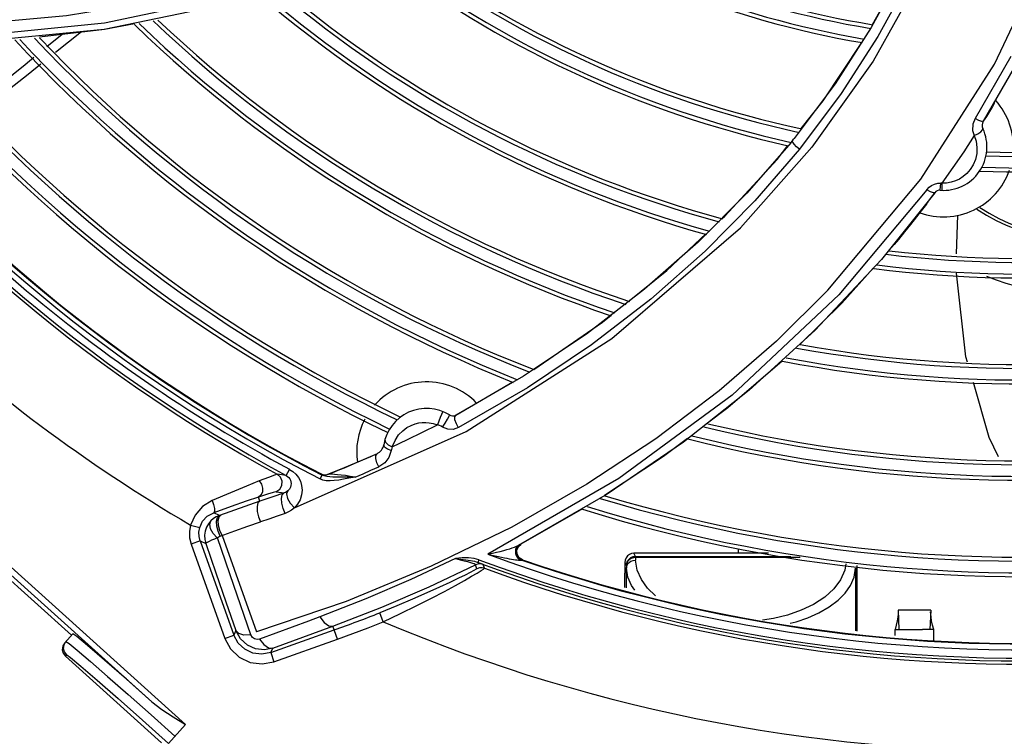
# Model space of a CAD drawing. Extents: x 40.7 to 137.4, y -250.8 to -221.5.
# Tile 29 of 256: x 56.4062 to 56.5309, y -237.7894 to -237.6986. Entities that reach past the tile are written whole.
import ezdxf

# ---------------------------------------------------------------- set-up
doc = ezdxf.new("R2010")
doc.units = 0
doc.header["$MEASUREMENT"] = 0
doc.layers.get('0').update_dxf_attribs({"linetype": 'CONTINUOUS'})

msp = doc.modelspace()

# ---------------------------------------------------------------- linework, layer by layer
at = {"color": 155}
for p, q in [((56.43182550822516, -237.6967818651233), (56.41688704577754, -237.6998777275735)), ((56.41688704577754, -237.6998777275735), (56.39987314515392, -237.70152597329)), ((56.41400427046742, -237.7001570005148), (56.41072662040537, -237.702778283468)), ((56.51406398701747, -237.6996310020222), (56.50950531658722, -237.7067342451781)), ((56.41155951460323, -237.7004991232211), (56.40962911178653, -237.7020766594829)), ((56.53175397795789, -237.703278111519), (56.52723367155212, -237.7111453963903)), ((56.50950531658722, -237.7067342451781), (56.50431636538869, -237.7136817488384)), ((56.52969549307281, -237.7091726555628), (56.5294295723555, -237.7096177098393)), ((56.50393007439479, -237.7141751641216), (56.50409519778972, -237.7139610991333)), ((56.50409519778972, -237.7139610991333), (56.5042419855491, -237.7137747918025)), ((56.50413090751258, -237.7141403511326), (56.50409520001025, -237.7139611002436)), ((56.5042419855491, -237.7137747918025), (56.50431636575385, -237.713681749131)), ((56.50389334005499, -237.7142054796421), (56.49831356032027, -237.7206206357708)), ((56.50214091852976, -237.7163154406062), (56.50351535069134, -237.7145665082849)), ((56.49554566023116, -237.7235056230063), (56.50214091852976, -237.7163154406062)), ((56.50856587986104, -237.7328793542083), (56.52037869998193, -237.7188221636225)), ((56.52112473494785, -237.7201636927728), (56.50998639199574, -237.7334971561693)), ((56.52173198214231, -237.7196148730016), (56.52210346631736, -237.7194456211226)), ((56.52283461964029, -237.7202290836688), (56.5229019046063, -237.719345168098)), ((56.52300787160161, -237.7201252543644), (56.52301858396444, -237.7202400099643)), ((56.52213588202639, -237.7205495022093), (56.51538753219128, -237.7290005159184)), ((56.49521047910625, -237.7238195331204), (56.49554566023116, -237.7235056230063)), ((56.52024233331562, -237.7230562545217), (56.51983250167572, -237.723584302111)), ((56.5248745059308, -237.728265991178), (56.52503362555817, -237.7234019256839)), ((56.48818012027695, -237.7304037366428), (56.49312995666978, -237.7257680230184)), ((56.51666867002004, -237.7274940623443), (56.51632238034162, -237.72788067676)), ((56.51538753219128, -237.7290005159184), (56.50695095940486, -237.7379900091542)), ((56.5143427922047, -237.7300907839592), (56.51036197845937, -237.7345351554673)), ((56.48339691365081, -237.7342490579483), (56.48818012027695, -237.7304037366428)), ((56.48536754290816, -237.7327802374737), (56.47799055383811, -237.7384448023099)), ((56.51036197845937, -237.7345351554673), (56.50504042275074, -237.7397541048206)), ((56.47799055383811, -237.7384448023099), (56.47000990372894, -237.7437744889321)), ((56.50695095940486, -237.7379900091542), (56.49862774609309, -237.7455661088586)), ((56.47000990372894, -237.7437744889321), (56.46143012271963, -237.7487229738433)), ((56.46143012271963, -237.7487229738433), (56.46867716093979, -237.7445010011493)), ((56.47053200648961, -237.7452446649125), (56.46178462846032, -237.7503061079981)), ((56.49862774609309, -237.7455661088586), (56.49030452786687, -237.7521330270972)), ((56.45976554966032, -237.7502469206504), (56.46009362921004, -237.7497386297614)), ((56.44098177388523, -237.7604717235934), (56.46275641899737, -237.7508101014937)), ((56.45419799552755, -237.7512329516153), (56.4547162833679, -237.7506980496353)), ((56.45286429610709, -237.7524756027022), (56.45338724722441, -237.7527366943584)), ((56.49030452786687, -237.7521330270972), (56.48060280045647, -237.7587474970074)), ((56.49080065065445, -237.751671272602), (56.48776381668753, -237.7539654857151)), ((56.4514578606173, -237.7536036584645), (56.44939860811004, -237.75450647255)), ((56.45326174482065, -237.7532171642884), (56.45296211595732, -237.7540919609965)), ((56.44939860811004, -237.75450647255), (56.44731275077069, -237.7553865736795)), ((56.44732052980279, -237.7553832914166), (56.44810587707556, -237.7550559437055)), ((56.44936358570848, -237.7545212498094), (56.45014868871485, -237.7541815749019)), ((56.45242634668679, -237.7547770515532), (56.4516978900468, -237.7552583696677)), ((56.45296211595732, -237.7540919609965), (56.45242634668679, -237.7547770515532)), ((56.48776381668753, -237.7539654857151), (56.48029079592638, -237.7588949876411)), ((56.43996250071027, -237.7563734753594), (56.43881117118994, -237.7562120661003)), ((56.43996200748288, -237.7563729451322), (56.44038368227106, -237.7555890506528)), ((56.44424159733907, -237.756805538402), (56.44449374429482, -237.7563130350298)), ((56.44436580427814, -237.75617098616), (56.44429283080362, -237.7561997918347)), ((56.44477651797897, -237.756426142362), (56.44449425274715, -237.7563132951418)), ((56.44489797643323, -237.7563162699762), (56.4452007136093, -237.7562433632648)), ((56.4449711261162, -237.7562872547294), (56.4452738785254, -237.7562142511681)), ((56.44519033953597, -237.7562474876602), (56.44520069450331, -237.7562433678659)), ((56.44731275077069, -237.7553865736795), (56.44520064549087, -237.7562433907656)), ((56.44531408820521, -237.7562209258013), (56.44520075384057, -237.7562437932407)), ((56.44527380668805, -237.7562142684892), (56.44557365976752, -237.7560945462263)), ((56.44557364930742, -237.7560945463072), (56.44672688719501, -237.7556276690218)), ((56.44672688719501, -237.7556276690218), (56.44732052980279, -237.7553832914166)), ((56.4446049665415, -237.7569466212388), (56.44424153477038, -237.7568048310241)), ((56.48210792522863, -237.7567607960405), (56.46550398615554, -237.7663350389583)), ((56.43865774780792, -237.7584386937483), (56.43863075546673, -237.7584351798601)), ((56.43865774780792, -237.7584386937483), (56.43967628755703, -237.7585810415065)), ((56.48060280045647, -237.7587474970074), (56.46936115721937, -237.7652454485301)), ((56.43659976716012, -237.7596165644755), (56.43147590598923, -237.7614184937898)), ((56.43659976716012, -237.7596165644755), (56.43642571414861, -237.7590984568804)), ((56.4299349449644, -237.7615337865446), (56.43075627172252, -237.76107920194)), ((56.43085659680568, -237.7609044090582), (56.43075625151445, -237.7610791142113)), ((56.43296988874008, -237.7602965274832), (56.4307562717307, -237.7610792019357)), ((56.43147590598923, -237.7614184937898), (56.4307562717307, -237.7610792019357)), ((56.43147589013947, -237.7614184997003), (56.43109110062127, -237.7615895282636)), ((56.47749047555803, -237.7606084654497), (56.46968408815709, -237.7650744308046)), ((56.42781218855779, -237.7626399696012), (56.42898863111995, -237.7629648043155)), ((56.43073509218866, -237.761816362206), (56.43041592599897, -237.7620945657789)), ((56.43109110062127, -237.7615895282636), (56.43073509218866, -237.761816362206)), ((56.43159524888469, -237.7640363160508), (56.43345730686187, -237.763376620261)), ((56.42905096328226, -237.764656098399), (56.42790137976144, -237.765066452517)), ((56.4279013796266, -237.7650664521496), (56.43216128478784, -237.7770003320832)), ((56.42905094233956, -237.764656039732), (56.42975033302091, -237.7649860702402)), ((56.42905094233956, -237.764656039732), (56.43331081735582, -237.7765898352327)), ((56.43330615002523, -237.7702994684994), (56.43122255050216, -237.7642719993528)), ((56.43182979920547, -237.7639547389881), (56.43619802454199, -237.7761912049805)), ((56.4692907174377, -237.7654105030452), (56.4696655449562, -237.7650842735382)), ((56.46936116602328, -237.765245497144), (56.46966555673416, -237.765084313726)), ((56.4693643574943, -237.7653769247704), (56.46967927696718, -237.7650999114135)), ((56.4696655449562, -237.7650842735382), (56.46974504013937, -237.7650420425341)), ((56.46909193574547, -237.765521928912), (56.46902940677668, -237.7656534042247)), ((56.46910009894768, -237.7658564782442), (56.4692907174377, -237.7654105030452)), ((56.4691747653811, -237.7658453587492), (56.4693643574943, -237.7653769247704)), ((56.50108165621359, -237.7662219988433), (56.48401687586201, -237.7662219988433)), ((56.48421107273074, -237.7666103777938), (56.48401687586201, -237.7662219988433)), ((56.49725319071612, -237.7662219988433), (56.49725319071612, -237.7656533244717)), ((56.46436093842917, -237.7670421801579), (56.46423665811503, -237.7673741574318)), ((56.46507798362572, -237.7681283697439), (56.46489023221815, -237.767644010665)), ((56.46982279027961, -237.7670934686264), (56.46939057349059, -237.766818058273)), ((56.46990326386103, -237.7670511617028), (56.46947503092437, -237.7667802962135)), ((56.46957265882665, -237.7670895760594), (56.469822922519, -237.7670935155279)), ((56.46982279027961, -237.7670934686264), (56.46990319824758, -237.7670511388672)), ((56.48285665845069, -237.7673821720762), (56.48305085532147, -237.7677705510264)), ((56.48285665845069, -237.7673821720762), (56.48285665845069, -237.7687338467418)), ((56.48421107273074, -237.7666103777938), (56.5039003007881, -237.7666103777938)), ((56.48421107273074, -237.7666103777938), (56.48421107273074, -237.7667730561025)), ((56.50508093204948, -237.7667730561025), (56.48421353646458, -237.7667730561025)), ((56.48421353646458, -237.7667730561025), (56.48421454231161, -237.7670979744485)), ((56.46412213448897, -237.7681758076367), (56.4639345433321, -237.7676901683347)), ((56.48285956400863, -237.7705583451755), (56.48285665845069, -237.7687338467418)), ((56.48305085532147, -237.7677705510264), (56.48305575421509, -237.7680999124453)), ((56.48305575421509, -237.7706104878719), (56.48305575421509, -237.7680999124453)), ((56.51209772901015, -237.7680998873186), (56.5120977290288, -237.7760576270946)), ((56.51228512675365, -237.7760794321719), (56.51229682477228, -237.7687338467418)), ((56.51229682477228, -237.7687338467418), (56.51229682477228, -237.7677673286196)), ((56.43547130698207, -237.7765739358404), (56.43330615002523, -237.7702994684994)), ((56.44752522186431, -237.7723258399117), (56.43619802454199, -237.7761912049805)), ((56.45225133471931, -237.7749002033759), (56.45180255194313, -237.7737650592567)), ((56.52161864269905, -237.7734426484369), (56.51748503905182, -237.7734426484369)), ((56.51748504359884, -237.7734426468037), (56.5175805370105, -237.7758847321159)), ((56.52161863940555, -237.7734426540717), (56.52152322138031, -237.7758842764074)), ((56.44275201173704, -237.7748108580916), (56.4365719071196, -237.7770948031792)), ((56.44422567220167, -237.7742663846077), (56.44275201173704, -237.7748108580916)), ((56.50167531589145, -237.7744814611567), (56.50028400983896, -237.774683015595)), ((56.4335823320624, -237.776016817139), (56.43331081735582, -237.7765898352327)), ((56.43799063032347, -237.7788075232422), (56.44602495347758, -237.7759395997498)), ((56.43826221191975, -237.7782341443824), (56.44584944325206, -237.7754479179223)), ((56.44643473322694, -237.7770888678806), (56.44584944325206, -237.7754479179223)), ((56.51714020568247, -237.7758846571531), (56.51710976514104, -237.7758842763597)), ((56.5171097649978, -237.7766408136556), (56.5171097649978, -237.7758842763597)), ((56.5171111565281, -237.7758789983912), (56.51711087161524, -237.775880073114)), ((56.52199302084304, -237.7758838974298), (56.52056365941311, -237.7758854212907)), ((56.52199302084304, -237.7772090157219), (56.52199302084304, -237.7758838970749)), ((56.4321612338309, -237.7770001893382), (56.43331081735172, -237.7765898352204)), ((56.43840090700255, -237.779957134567), (56.4464345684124, -237.7770884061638)), ((56.43799062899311, -237.7788075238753), (56.43840081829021, -237.7799566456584)), ((56.43799063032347, -237.7788075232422), (56.43826221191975, -237.7782341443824))]:
    msp.add_line(p, q, dxfattribs=at)
at = {"color": 6, "linetype": 'Continuous'}
for p, q in [((56.38385513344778, -237.7488962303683), (56.42719813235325, -237.7879142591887)), ((56.42292998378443, -237.785057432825), (56.38336508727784, -237.7494405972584)), ((56.40312923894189, -237.7679611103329), (56.41273593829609, -237.7766091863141)), ((56.41188648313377, -237.7775528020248), (56.41164164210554, -237.7779659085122)), ((56.41188648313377, -237.7775528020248), (56.41289276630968, -237.7764349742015)), ((56.41204331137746, -237.7773785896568), (56.41242859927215, -237.777636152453)), ((56.41213396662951, -237.7791025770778), (56.41197689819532, -237.779277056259)), ((56.42413907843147, -237.7902256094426), (56.41197689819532, -237.779277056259)), ((56.42173247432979, -237.7873556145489), (56.42503524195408, -237.7903150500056)), ((56.42281775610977, -237.7866865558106), (56.42585282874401, -237.7894086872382)), ((56.42719813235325, -237.7879142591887), (56.42503616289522, -237.7903158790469))]:
    msp.add_line(p, q, dxfattribs=at)
at = {"color": 155}
for points in [[(56.49994963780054, -237.6512990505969), (56.48848295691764, -237.6642449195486), (56.4761458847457, -237.6747549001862), (56.4635613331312, -237.6829505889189), (56.44866670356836, -237.6902169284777), (56.43201596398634, -237.6958536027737), (56.41691801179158, -237.6990569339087), (56.39955003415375, -237.7007836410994)], [(56.53018097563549, -237.6556106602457), (56.52909872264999, -237.6631329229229), (56.52744100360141, -237.6707470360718), (56.52520560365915, -237.6783483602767), (56.52238442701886, -237.6858975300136), (56.51896489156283, -237.6933694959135), (56.51493326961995, -237.7007377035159), (56.5102786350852, -237.7079680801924), (56.50498592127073, -237.7150309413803)], [(56.52134904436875, -237.6850834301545), (56.51800660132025, -237.6924050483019), (56.51406398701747, -237.6996310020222)], [(56.45060091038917, -237.6876688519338), (56.44169897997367, -237.6911799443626), (56.43229480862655, -237.6941277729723), (56.42241409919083, -237.6964616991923), (56.4120956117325, -237.6981334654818), (56.40136359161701, -237.6991004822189), (56.39022009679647, -237.6993185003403), (56.3786738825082, -237.6987347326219)], [(56.51422555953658, -237.6992271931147), (56.51745376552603, -237.6934958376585), (56.5201211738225, -237.6877731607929)], [(56.52037869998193, -237.7188221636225), (56.52970478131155, -237.7042547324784), (56.53675287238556, -237.6893335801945)], [(56.52067967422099, -237.6925053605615), (56.51430849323, -237.7038951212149), (56.50655447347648, -237.7147822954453), (56.49749444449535, -237.7250068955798)], [(56.5367654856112, -237.6955744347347), (56.53283531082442, -237.7035982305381), (56.5282828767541, -237.7114940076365)], [(56.42070475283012, -237.6991490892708), (56.41691972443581, -237.6998734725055), (56.4086683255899, -237.7008365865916)], [(56.50521410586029, -237.7124048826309), (56.5079796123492, -237.7088858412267), (56.51290432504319, -237.7015243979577)], [(56.40796876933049, -237.7034335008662), (56.40686533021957, -237.7043352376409), (56.40052109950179, -237.7094010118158)], [(56.40886425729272, -237.704267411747), (56.40726022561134, -237.7055499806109), (56.40130395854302, -237.7102031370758)], [(56.52942956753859, -237.7096177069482), (56.52905115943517, -237.710244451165), (56.52866892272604, -237.7108699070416), (56.52828287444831, -237.7114940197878)], [(56.52723367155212, -237.7111453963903), (56.52694995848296, -237.7118495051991), (56.52692652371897, -237.7126475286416), (56.52713180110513, -237.7133153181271)], [(56.5282828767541, -237.7114940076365), (56.52810379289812, -237.7115219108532), (56.52773027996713, -237.7113977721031), (56.52723264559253, -237.711140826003)], [(56.52713074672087, -237.7133110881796), (56.5275829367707, -237.7130768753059), (56.52795519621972, -237.7128222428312), (56.52818453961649, -237.7125918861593), (56.52822719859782, -237.7124239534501)], [(56.52713180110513, -237.7133153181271), (56.52579723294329, -237.7153484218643), (56.52442645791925, -237.7173591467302), (56.52301971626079, -237.7193466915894)], [(56.52713074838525, -237.7133110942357), (56.527364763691, -237.7140320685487), (56.52747736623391, -237.7147955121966), (56.52745131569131, -237.7155693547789), (56.52728990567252, -237.7163172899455), (56.52700828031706, -237.7170063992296)], [(56.50498592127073, -237.7150309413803), (56.49932257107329, -237.7215874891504), (56.49304891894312, -237.7279288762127), (56.48615907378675, -237.7340148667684), (56.47865399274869, -237.7398008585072), (56.47053200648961, -237.7452446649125)], [(56.5038933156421, -237.7142055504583), (56.50390310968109, -237.7141950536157), (56.50391533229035, -237.7141849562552), (56.50393011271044, -237.7141751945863)], [(56.50498735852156, -237.7150285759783), (56.50461954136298, -237.7147199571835), (56.50432077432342, -237.7144112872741), (56.50413090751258, -237.7141403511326)], [(56.52700828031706, -237.7170063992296), (56.52663363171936, -237.7176082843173), (56.52620184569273, -237.7181049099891)], [(56.52620184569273, -237.7181049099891), (56.52573795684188, -237.7185017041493), (56.52525021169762, -237.7188136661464), (56.52473916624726, -237.7190516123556), (56.52420102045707, -237.719220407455), (56.52362961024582, -237.719318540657), (56.52301857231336, -237.7193447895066)], [(56.52213588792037, -237.7205495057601), (56.52196221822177, -237.7205795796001), (56.52160059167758, -237.720445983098), (56.52112371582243, -237.7201620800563)], [(56.52112473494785, -237.7201636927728), (56.52140092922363, -237.7198564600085), (56.52173198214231, -237.7196148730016)], [(56.52210346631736, -237.7194456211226), (56.52249977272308, -237.7193548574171), (56.52290304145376, -237.7193470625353)], [(56.52301971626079, -237.7193466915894), (56.52297987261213, -237.7193490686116), (56.5229398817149, -237.7193503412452), (56.52290304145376, -237.7193470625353)], [(56.52302103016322, -237.719344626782), (56.52300881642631, -237.7198049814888), (56.52300787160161, -237.7201252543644)], [(56.49831356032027, -237.7206206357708), (56.49214066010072, -237.726825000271), (56.48536754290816, -237.7327802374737)], [(56.52106396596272, -237.7219829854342), (56.52056691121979, -237.7226350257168), (56.52024233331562, -237.7230562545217)], [(56.51983250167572, -237.723584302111), (56.51907009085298, -237.7245525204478), (56.51829844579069, -237.7255152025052), (56.51751762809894, -237.7264722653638)], [(56.46275641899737, -237.7508101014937), (56.48122067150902, -237.739002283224), (56.49749444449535, -237.7250068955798)], [(56.51751762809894, -237.7264722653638), (56.5172813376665, -237.7267585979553), (56.51699654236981, -237.7271017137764), (56.51666867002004, -237.7274940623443)], [(56.52627988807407, -237.742019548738), (56.52608370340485, -237.7413357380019), (56.52490001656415, -237.7307157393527)], [(56.50856587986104, -237.7328793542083), (56.50205790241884, -237.7393505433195), (56.4948072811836, -237.7456469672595), (56.48679983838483, -237.7517101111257), (56.47803401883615, -237.7574804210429), (56.46852627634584, -237.7628957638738), (56.45833044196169, -237.7678718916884), (56.44752522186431, -237.7723258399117)], [(56.50998639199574, -237.7334971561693), (56.4964411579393, -237.7461862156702), (56.48210792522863, -237.7567607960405)], [(56.47132264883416, -237.7429383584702), (56.48003726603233, -237.736949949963), (56.48108731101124, -237.7361057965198)], [(56.50281109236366, -237.741865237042), (56.49590849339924, -237.7478124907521), (56.49333459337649, -237.7497569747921)], [(56.53022234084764, -237.7540221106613), (56.52902109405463, -237.7515741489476), (56.52702146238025, -237.7446043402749)], [(56.45977508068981, -237.7482600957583), (56.45974026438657, -237.7483588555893), (56.45962610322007, -237.7486323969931), (56.45946453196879, -237.7490335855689), (56.45927608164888, -237.7494913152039), (56.45913168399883, -237.749934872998)], [(56.46009362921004, -237.7497386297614), (56.46039325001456, -237.7492326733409), (56.46059110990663, -237.748853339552), (56.46063670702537, -237.7486966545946)], [(56.46178630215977, -237.750312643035), (56.4615066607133, -237.749812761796), (56.46133642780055, -237.7493085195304), (56.46131271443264, -237.7489291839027), (56.46143011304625, -237.7487230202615)], [(56.45338635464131, -237.7527332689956), (56.45531471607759, -237.7518271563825), (56.45722939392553, -237.7508926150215), (56.45913006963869, -237.7499299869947)], [(56.4547162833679, -237.7506980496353), (56.45525117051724, -237.7503017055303), (56.45577844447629, -237.7500195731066), (56.45628173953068, -237.7498303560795), (56.45674771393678, -237.7497156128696), (56.45718644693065, -237.7496564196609), (56.45762256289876, -237.749642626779), (56.45807915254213, -237.7496759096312), (56.45857610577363, -237.749769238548), (56.45913150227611, -237.7499353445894)], [(56.459764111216, -237.7502410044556), (56.45956623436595, -237.7501231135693), (56.45935304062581, -237.750020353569), (56.45913006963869, -237.7499299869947)], [(56.45338731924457, -237.7527365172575), (56.45374220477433, -237.751916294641), (56.45419799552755, -237.7512329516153)], [(56.46178462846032, -237.7503061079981), (56.46112134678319, -237.7505247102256), (56.46041176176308, -237.7505019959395), (56.459764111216, -237.7502410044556)], [(56.4532626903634, -237.7532205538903), (56.45276253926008, -237.7530467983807), (56.45240930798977, -237.7527867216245), (56.452307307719, -237.7524963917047)], [(56.45245568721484, -237.7518317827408), (56.45252259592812, -237.7521546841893), (56.45286429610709, -237.7524756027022)], [(56.45014868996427, -237.7541815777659), (56.45058625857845, -237.753989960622), (56.45102267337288, -237.7537973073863), (56.45145791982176, -237.7536036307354)], [(56.45169892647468, -237.7552611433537), (56.45144697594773, -237.7547459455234), (56.45130854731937, -237.7542279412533), (56.45131200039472, -237.7538174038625), (56.4514579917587, -237.7536036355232)], [(56.45338635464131, -237.7527332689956), (56.45333297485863, -237.7528920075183), (56.45328873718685, -237.7530545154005), (56.45326174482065, -237.7532171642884)], [(56.44810587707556, -237.7550559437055), (56.44855340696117, -237.754867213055), (56.44936358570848, -237.7545212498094)], [(56.43881078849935, -237.7562115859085), (56.43846420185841, -237.7563236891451), (56.43770688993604, -237.75660485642), (56.43652369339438, -237.7570563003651)], [(56.43863075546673, -237.7584351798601), (56.43912977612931, -237.7581033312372), (56.43939132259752, -237.7576438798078), (56.43943205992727, -237.7571011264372), (56.43922423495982, -237.7565816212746), (56.43881117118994, -237.7562120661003)], [(56.43996250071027, -237.7563734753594), (56.44012507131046, -237.7564787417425), (56.44027509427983, -237.7566169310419), (56.44040140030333, -237.7567844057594), (56.44049509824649, -237.7569732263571), (56.44055231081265, -237.7571768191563), (56.4405710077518, -237.7573929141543), (56.44054767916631, -237.7576171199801), (56.44047687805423, -237.7578473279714), (56.4403488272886, -237.7580801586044), (56.44014851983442, -237.7583067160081)], [(56.44038419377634, -237.7555883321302), (56.44079719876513, -237.7558560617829), (56.44117400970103, -237.7562015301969), (56.44149544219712, -237.7566203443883), (56.44174281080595, -237.7571016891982), (56.44190217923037, -237.7576356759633), (56.44196001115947, -237.7582172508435), (56.44189941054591, -237.7588267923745), (56.4417110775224, -237.7594302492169), (56.44139969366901, -237.759990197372), (56.44098177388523, -237.7604717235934)], [(56.44429283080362, -237.7561997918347), (56.44458707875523, -237.7563013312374), (56.44489797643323, -237.7563162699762)], [(56.44429283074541, -237.756199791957), (56.44431372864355, -237.7562139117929), (56.44438022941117, -237.7562514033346), (56.44449423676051, -237.7563132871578)], [(56.44436580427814, -237.75617098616), (56.44466015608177, -237.7562724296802), (56.4449711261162, -237.7562872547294)], [(56.44585243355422, -237.756569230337), (56.44545843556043, -237.7565461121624), (56.44510004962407, -237.7565013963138), (56.44477651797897, -237.756426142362)], [(56.44867208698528, -237.7565798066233), (56.44806016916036, -237.7564768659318), (56.44746049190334, -237.7563888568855), (56.44691232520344, -237.756319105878), (56.44644365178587, -237.7562685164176), (56.44606231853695, -237.7562359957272), (56.44575058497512, -237.7562177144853), (56.44550019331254, -237.756212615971), (56.44531408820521, -237.7562209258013)], [(56.44867128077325, -237.7565783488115), (56.44968313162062, -237.7561451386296), (56.45069201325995, -237.7557051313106), (56.4516978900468, -237.7552583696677)], [(56.43652369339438, -237.7570563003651), (56.43489695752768, -237.7577267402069), (56.43289779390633, -237.7585610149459), (56.43056769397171, -237.759542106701)], [(56.43652762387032, -237.7570548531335), (56.43681340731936, -237.7574717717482), (56.43695574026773, -237.7579734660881), (56.43693008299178, -237.7584682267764), (56.43674104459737, -237.7588683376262), (56.43642931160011, -237.7590971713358)], [(56.44659587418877, -237.7569534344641), (56.44602842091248, -237.7570231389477), (56.44550611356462, -237.7570512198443), (56.44502948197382, -237.7570282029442), (56.4446049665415, -237.7569466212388)], [(56.44677353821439, -237.7565780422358), (56.44628785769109, -237.7565780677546), (56.44585243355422, -237.756569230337)], [(56.44867128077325, -237.7565783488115), (56.44790212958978, -237.7567207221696), (56.44721585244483, -237.7568501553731), (56.44659587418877, -237.7569534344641)], [(56.44867205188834, -237.7565800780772), (56.44794627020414, -237.7565710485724), (56.44732069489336, -237.7565738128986), (56.44677353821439, -237.7565780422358)], [(56.43863013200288, -237.7584351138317), (56.43829250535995, -237.7585213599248), (56.43756249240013, -237.7587427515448), (56.43642574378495, -237.7590985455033)], [(56.43967576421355, -237.758581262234), (56.43864422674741, -237.7589357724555), (56.43761942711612, -237.7592805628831), (56.43659975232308, -237.7596165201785)], [(56.43983355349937, -237.7611694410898), (56.43955733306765, -237.7605342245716), (56.43938924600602, -237.7598679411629), (56.43935255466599, -237.7592662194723), (56.4394525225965, -237.7588152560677), (56.43967576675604, -237.7585812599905)], [(56.44014851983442, -237.7583067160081), (56.44000130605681, -237.7584212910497), (56.43984376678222, -237.7585123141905), (56.43967628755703, -237.7585810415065)], [(56.44014998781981, -237.7583053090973), (56.4400036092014, -237.7587090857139), (56.44011434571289, -237.7592716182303), (56.44046046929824, -237.7598944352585), (56.44098398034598, -237.7604698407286)], [(56.43056769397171, -237.759542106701), (56.42934176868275, -237.7603038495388), (56.42840336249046, -237.7613758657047), (56.42781218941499, -237.7626399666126)], [(56.43056768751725, -237.7595421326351), (56.43075228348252, -237.7600541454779), (56.43085486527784, -237.7605389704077), (56.43085659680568, -237.7609044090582)], [(56.43642571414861, -237.7590984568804), (56.43488051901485, -237.7596291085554), (56.43296988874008, -237.7602965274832)], [(56.43659977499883, -237.7596165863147), (56.43636885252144, -237.7598488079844), (56.43625732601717, -237.7603031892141), (56.43628228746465, -237.76091149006), (56.43644013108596, -237.761585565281), (56.43670888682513, -237.7622275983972)], [(56.43159524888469, -237.7640363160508), (56.43131531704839, -237.7634179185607), (56.43114921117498, -237.7627791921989), (56.43111070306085, -237.7621697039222), (56.43122077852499, -237.7616826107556), (56.43147589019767, -237.7614184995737)], [(56.43138150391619, -237.7626973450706), (56.43134270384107, -237.7620880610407), (56.43145226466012, -237.7616012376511), (56.43170686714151, -237.7613373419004)], [(56.43983355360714, -237.7611694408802), (56.43879513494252, -237.7615290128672), (56.43775347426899, -237.761880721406), (56.43670890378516, -237.7622276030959)], [(56.44098398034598, -237.7604698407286), (56.44063602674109, -237.7607548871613), (56.4402535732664, -237.7609879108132), (56.43983355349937, -237.7611694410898)], [(56.42781218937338, -237.7626399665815), (56.42767548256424, -237.7634491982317), (56.42770563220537, -237.7642694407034), (56.4279013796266, -237.7650664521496)], [(56.42898861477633, -237.762964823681), (56.42935051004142, -237.7621709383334), (56.4299349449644, -237.7615337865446)], [(56.43041592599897, -237.7620945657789), (56.43010203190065, -237.7624729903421), (56.42985150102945, -237.7629139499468), (56.42968085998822, -237.7634034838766), (56.42960235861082, -237.7639246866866), (56.42962410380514, -237.764458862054), (56.42975027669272, -237.7649859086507)], [(56.43122037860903, -237.7642716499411), (56.43070601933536, -237.7637226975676), (56.43036494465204, -237.7631170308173), (56.43025288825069, -237.7625339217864), (56.43041595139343, -237.7620945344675)], [(56.43345730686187, -237.763376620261), (56.43508870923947, -237.7628029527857), (56.43670888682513, -237.7622275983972)], [(56.4290510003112, -237.7646562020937), (56.42891442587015, -237.7641004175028), (56.4288933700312, -237.7635287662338), (56.42898861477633, -237.762964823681)], [(56.43182738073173, -237.7639544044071), (56.43154766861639, -237.7633359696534), (56.43138150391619, -237.7626973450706)], [(56.43122039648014, -237.7642716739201), (56.43085305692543, -237.7644209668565), (56.43049693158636, -237.7645730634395), (56.43018669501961, -237.7647150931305), (56.42994929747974, -237.7648355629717), (56.42980013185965, -237.7649276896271), (56.42975032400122, -237.764986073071)], [(56.42975033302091, -237.7649860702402), (56.43103955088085, -237.7686928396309), (56.43231701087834, -237.7723701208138), (56.4335823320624, -237.776016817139)], [(56.43122255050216, -237.7642719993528), (56.43133463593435, -237.7641758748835), (56.43146091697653, -237.7640965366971), (56.43159737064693, -237.7640367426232)], [(56.46550320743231, -237.7663355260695), (56.46606992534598, -237.7662177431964), (56.46659018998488, -237.7660996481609), (56.46706768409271, -237.7659826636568), (56.46750524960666, -237.7658678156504), (56.46790361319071, -237.765756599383), (56.46826537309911, -237.7656485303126), (56.4685934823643, -237.7655437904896), (56.46888932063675, -237.7654414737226), (56.46914918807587, -237.7653417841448), (56.46936119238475, -237.7652454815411)], [(56.46550321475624, -237.7663355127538), (56.46598871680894, -237.7664521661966), (56.46643744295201, -237.7665549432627), (56.4668519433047, -237.7666455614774), (56.46723488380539, -237.7667254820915), (56.46758890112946, -237.7667959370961), (56.46791625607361, -237.7668579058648), (56.4682183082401, -237.766912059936), (56.46849567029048, -237.7669588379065), (56.46874992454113, -237.7669987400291), (56.46898539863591, -237.7670324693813), (56.46920411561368, -237.7670599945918), (56.46940351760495, -237.7670800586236), (56.46957265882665, -237.7670895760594)], [(56.46900727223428, -237.7657131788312), (56.46899991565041, -237.7657477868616), (56.46899830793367, -237.7657814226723), (56.46899405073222, -237.7658185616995), (56.46898825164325, -237.7658660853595), (56.46898492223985, -237.7659200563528), (56.46898357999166, -237.7659787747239), (56.46898568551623, -237.766043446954), (56.46899234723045, -237.7661168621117), (56.46900460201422, -237.7661972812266), (56.46902404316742, -237.7662857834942), (56.46905262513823, -237.7663830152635), (56.4690925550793, -237.7664887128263), (56.46914663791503, -237.7666024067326)], [(56.46902940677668, -237.7656534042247), (56.46901623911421, -237.7656857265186), (56.46900727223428, -237.7657131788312)], [(56.46936119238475, -237.7652454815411), (56.46930696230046, -237.7652777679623), (56.46925665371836, -237.7653150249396), (56.46921170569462, -237.7653554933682), (56.46917343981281, -237.7653949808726), (56.46914405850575, -237.7654317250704), (56.46912248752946, -237.765464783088), (56.46910645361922, -237.7654935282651), (56.46909193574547, -237.765521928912)], [(56.46939057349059, -237.766818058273), (56.46912572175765, -237.7663612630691), (56.46910009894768, -237.7658564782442)], [(56.46947503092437, -237.7667802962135), (56.46921437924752, -237.7663474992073), (56.4691747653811, -237.7658453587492)], [(56.48401687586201, -237.7662219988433), (56.4837157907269, -237.7662617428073), (56.48343618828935, -237.7663777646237), (56.48319649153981, -237.7665617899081), (56.48301244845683, -237.7668014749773), (56.48289640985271, -237.7670810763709), (56.48285665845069, -237.7673821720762)], [(56.46140556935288, -237.7669036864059), (56.45575490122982, -237.7695573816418), (56.45002651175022, -237.772013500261), (56.44422567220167, -237.7742663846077)], [(56.4614053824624, -237.7669039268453), (56.46209634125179, -237.7669671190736), (56.46272749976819, -237.7670406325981), (56.46329515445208, -237.7671281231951), (56.4637985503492, -237.7672367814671), (56.46423666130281, -237.7673741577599)], [(56.46140538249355, -237.7669039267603), (56.46198203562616, -237.7670363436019), (56.46249426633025, -237.7671604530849), (56.46293134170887, -237.7672736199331), (56.4632832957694, -237.7673727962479), (56.46355527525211, -237.7674585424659), (56.46375717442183, -237.767533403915), (56.46388925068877, -237.7675976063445), (56.46394874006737, -237.7676503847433), (56.46393338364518, -237.7676907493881)], [(56.46436152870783, -237.7670417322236), (56.46375717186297, -237.7668732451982), (56.46305297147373, -237.7667940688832), (56.46226483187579, -237.766810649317), (56.46140556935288, -237.7669036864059)], [(56.46489023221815, -237.767644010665), (56.46457095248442, -237.7675726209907), (56.46424420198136, -237.7675885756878), (56.4639345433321, -237.7676901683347)], [(56.46489023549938, -237.7676440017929), (56.46481152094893, -237.7676048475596), (56.46458752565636, -237.7675126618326), (56.46423665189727, -237.7673741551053)], [(56.46914663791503, -237.7666024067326), (56.46921803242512, -237.7667229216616), (56.46931028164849, -237.7668477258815), (56.46942727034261, -237.7669723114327), (56.46957273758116, -237.7670895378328)], [(56.48305085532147, -237.7677705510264), (56.48309040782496, -237.7674703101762), (56.48320632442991, -237.767190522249), (56.48339070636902, -237.7669502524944), (56.4836309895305, -237.7667658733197), (56.48391080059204, -237.7666499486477), (56.48421107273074, -237.7666103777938)], [(56.48421111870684, -237.7667730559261), (56.48400267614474, -237.7667900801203), (56.48378421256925, -237.7668446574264), (56.48356787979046, -237.7669428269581), (56.48336866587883, -237.7670878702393), (56.48320401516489, -237.7672790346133), (56.48309232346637, -237.767510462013), (56.48305085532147, -237.7677705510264)], [(56.48305575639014, -237.7680999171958), (56.48309666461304, -237.7678427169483), (56.48321294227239, -237.7676029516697), (56.48339718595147, -237.7673963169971), (56.48363703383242, -237.7672371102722), (56.48391624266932, -237.7671362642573), (56.48421595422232, -237.7671006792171)], [(56.48675624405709, -237.7715939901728), (56.48574488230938, -237.7706333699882), (56.48495398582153, -237.7695542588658), (56.48442833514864, -237.7683710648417), (56.48421454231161, -237.7670979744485)], [(56.51085924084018, -237.767569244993), (56.51072178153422, -237.7683819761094), (56.51017241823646, -237.7695998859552), (56.50932102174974, -237.7707303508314), (56.50818968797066, -237.7717622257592), (56.50677439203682, -237.7726928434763), (56.50522141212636, -237.7734416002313), (56.50346561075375, -237.774053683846), (56.50167531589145, -237.7744814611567)], [(56.44584844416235, -237.7754451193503), (56.45205015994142, -237.7730461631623), (56.45808039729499, -237.7704567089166), (56.46393292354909, -237.7676898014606)], [(56.46412268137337, -237.7681743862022), (56.4640066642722, -237.7682515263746), (56.46372951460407, -237.7684067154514), (56.46327561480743, -237.768646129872), (56.46262925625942, -237.7689749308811)], [(56.46344285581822, -237.7691333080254), (56.46414416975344, -237.7687226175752), (56.4646420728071, -237.768420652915), (56.46494961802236, -237.7682245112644), (56.46507797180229, -237.7681283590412)], [(56.46507798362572, -237.7681283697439), (56.46476259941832, -237.7680575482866), (56.46443642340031, -237.7680727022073), (56.46412213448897, -237.7681758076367)], [(56.48412276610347, -237.7708940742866), (56.48370287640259, -237.7702975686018), (56.48324361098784, -237.7692342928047), (56.48305575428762, -237.7680999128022)], [(56.50379100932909, -237.7750910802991), (56.50458558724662, -237.7748875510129), (56.5060575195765, -237.7743808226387), (56.50745533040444, -237.7737577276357), (56.50874928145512, -237.7730130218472), (56.50989222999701, -237.7721515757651), (56.51076373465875, -237.7712731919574), (56.51145050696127, -237.7702977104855), (56.51190989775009, -237.7692341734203), (56.51209772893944, -237.7680998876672)], [(56.46262925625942, -237.7689749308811), (56.46177889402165, -237.7693952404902), (56.46070066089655, -237.7699138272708), (56.45937135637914, -237.7705351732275), (56.45778772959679, -237.7712525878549), (56.45596833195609, -237.7720486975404), (56.45395520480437, -237.7728965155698), (56.45180293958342, -237.7737660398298)], [(56.45225133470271, -237.7749002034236), (56.45443663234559, -237.7738646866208), (56.45648880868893, -237.7728553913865), (56.45835449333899, -237.7719054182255), (56.45999086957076, -237.7710451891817), (56.46138114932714, -237.7702927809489), (56.46252723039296, -237.769655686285), (56.46344285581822, -237.7691333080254)], [(56.51749285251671, -237.7736423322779), (56.51748941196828, -237.7739351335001), (56.5174497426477, -237.7743250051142), (56.51737018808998, -237.7747877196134), (56.51725271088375, -237.7753198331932), (56.517111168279, -237.7758790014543)], [(56.52199302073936, -237.7758842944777), (56.5218502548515, -237.7753200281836), (56.52173305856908, -237.7747885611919), (56.52165372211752, -237.7743264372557), (56.52161417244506, -237.7739370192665), (56.52161075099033, -237.7736445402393)], [(56.44422414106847, -237.7742659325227), (56.44476829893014, -237.7749819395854), (56.44533477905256, -237.7753979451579), (56.44584972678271, -237.775447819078)], [(56.4464345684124, -237.7770884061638), (56.44838147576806, -237.7763803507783), (56.45032047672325, -237.7756509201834), (56.45225133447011, -237.7749002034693)], [(56.43826229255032, -237.7782341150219), (56.43718709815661, -237.7784462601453), (56.43606406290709, -237.7783215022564), (56.4350244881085, -237.7778536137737), (56.43417364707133, -237.7770797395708), (56.4335823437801, -237.7760168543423)], [(56.43546882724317, -237.7765732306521), (56.43459767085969, -237.7765829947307), (56.43393864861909, -237.7763916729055), (56.43358235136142, -237.7760168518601)], [(56.51714020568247, -237.7758846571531), (56.5178542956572, -237.7758843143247), (56.52056365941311, -237.7758854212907)], [(56.43216128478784, -237.7770003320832), (56.43289666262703, -237.7783447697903), (56.43400643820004, -237.7793908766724), (56.4353825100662, -237.7800429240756), (56.43689481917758, -237.7802393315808), (56.43840090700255, -237.779957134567)], [(56.43799054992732, -237.7788075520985), (56.43686443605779, -237.779019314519), (56.43572820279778, -237.7788727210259), (56.43469299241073, -237.7783821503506), (56.43386003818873, -237.7775955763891), (56.43331081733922, -237.7765898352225)], [(56.4365719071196, -237.7770948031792), (56.43626071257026, -237.7771485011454), (56.43593638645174, -237.7770788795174), (56.43565741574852, -237.7768827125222), (56.43547130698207, -237.7765739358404)], [(56.43656957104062, -237.7770940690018), (56.43713010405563, -237.7777959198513), (56.43771990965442, -237.7781969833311), (56.43826219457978, -237.7782341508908)]]:
    msp.add_lwpolyline(points, dxfattribs=at)
at = {"color": 6, "linetype": 'Continuous'}
for points in [[(56.41213397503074, -237.7791025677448), (56.41185252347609, -237.7787284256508), (56.4117327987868, -237.7782791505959), (56.41179493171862, -237.7778021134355), (56.41204331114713, -237.7773785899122)], [(56.41242859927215, -237.777636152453), (56.41347655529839, -237.778494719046), (56.41513499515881, -237.7799115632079), (56.41732108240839, -237.7818159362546), (56.41992549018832, -237.7841126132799), (56.42281775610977, -237.7866865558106)], [(56.42292998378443, -237.785057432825), (56.4196913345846, -237.7821862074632), (56.41691354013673, -237.7797540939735), (56.41477056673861, -237.777913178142), (56.41339937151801, -237.7767811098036), (56.41289276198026, -237.7764349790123)], [(56.41164164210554, -237.7779659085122), (56.41157461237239, -237.7784336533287), (56.411690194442, -237.7788918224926), (56.41197689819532, -237.779277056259)], [(56.41213396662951, -237.7791025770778), (56.41262081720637, -237.7794366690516), (56.41393909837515, -237.7805266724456), (56.4159951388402, -237.7822946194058), (56.41865109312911, -237.7846218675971), (56.42173247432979, -237.7873556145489)], [(56.42293009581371, -237.7850575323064), (56.42417158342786, -237.7860223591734), (56.42560385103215, -237.7869555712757), (56.4271981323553, -237.7879142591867)]]:
    msp.add_lwpolyline(points, dxfattribs=at)
at = {"color": 155}
for centre, radius, start, end in [((56.53326218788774, -237.5829276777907), 0.1183704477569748, 236.4242085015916, 260.6396276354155), ((56.53326218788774, -237.5829276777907), 0.1178699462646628, 236.5366480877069, 260.7340660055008), ((56.53326218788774, -237.5829276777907), 0.1203360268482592, 235.9804743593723, 260.2647837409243), ((56.53326218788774, -237.5829276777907), 0.1198354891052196, 236.0938046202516, 260.3608381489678), ((56.53326218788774, -237.5829276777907), 0.1325197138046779, 233.1573980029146, 257.8120940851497), ((56.53326218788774, -237.5829276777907), 0.1349857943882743, 232.5720335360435, 257.2913790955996), ((56.53326218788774, -237.5829276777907), 0.1344852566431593, 232.6912000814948, 257.4021518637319), ((56.53326218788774, -237.5829276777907), 0.1330202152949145, 233.0389436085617, 257.707013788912), ((56.53326218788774, -237.5829276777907), 0.147914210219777, 229.4355797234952, 254.448278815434), ((56.53326218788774, -237.5829276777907), 0.1464491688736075, 229.7963564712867, 254.7792643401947), ((56.53326218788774, -237.5829276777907), 0.1459486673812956, 229.9193214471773, 254.8918643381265), ((56.53326218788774, -237.5829276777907), 0.148414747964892, 229.3120170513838, 254.334712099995), ((56.53326218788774, -237.5829276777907), 0.1598781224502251, 226.4428113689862, 251.6713573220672), ((56.53326218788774, -237.5829276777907), 0.1593776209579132, 226.5695976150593, 251.7900047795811), ((56.53326218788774, -237.5829276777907), 0.1960531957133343, 216.562202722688, 241.7232068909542), ((56.53326218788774, -237.5829276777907), 0.1618437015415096, 225.9436763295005, 251.2035006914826), ((56.53326218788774, -237.5829276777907), 0.16134316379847, 226.0709753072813, 251.3229363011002), ((56.53326218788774, -237.5829276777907), 0.2083655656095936, 214.4462073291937, 239.5968159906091), ((56.53326218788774, -237.5829276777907), 0.1973534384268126, 216.9312869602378, 241.4066409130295), ((56.53326218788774, -237.5829276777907), 0.1969471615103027, 216.8260974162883, 241.7231747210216), ((56.53326218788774, -237.5829276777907), 0.1740518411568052, 222.8005442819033, 248.2325720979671), ((56.53326218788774, -237.5829276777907), 0.1735513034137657, 222.9307999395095, 248.3564492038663), ((56.53326218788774, -237.5829276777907), 0.1720862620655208, 223.311378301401, 248.7180455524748), ((56.53326218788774, -237.5829276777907), 0.1715857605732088, 223.4411825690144, 248.8412553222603), ((56.53326218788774, -237.5829276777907), 0.1862599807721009, 219.5896382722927, 244.4101708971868), ((56.53326218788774, -237.5829276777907), 0.1857594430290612, 219.722519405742, 244.4194120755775), ((56.53326218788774, -237.5829276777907), 0.1842944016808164, 220.1108522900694, 244.5325657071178), ((56.53326218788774, -237.5829276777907), 0.1837939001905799, 220.2433301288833, 244.6048140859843), ((56.53326218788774, -237.5829276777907), 0.195337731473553, 218.0853525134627, 242.8887152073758), ((56.53326218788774, -237.5829276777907), 0.194787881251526, 218.085808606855, 242.8889885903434), ((56.53326218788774, -237.5829276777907), 0.1947198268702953, 218.1041477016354, 242.8362684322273), ((56.53326218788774, -237.5829276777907), 0.1325197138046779, 268.031510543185, 291.3604927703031), ((56.53326218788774, -237.5829276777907), 0.1330202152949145, 268.0045902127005, 291.2465731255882), ((56.53326218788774, -237.5829276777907), 0.1344852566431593, 267.8047234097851, 290.9117501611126), ((56.52325131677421, -237.7147515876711), 0.008850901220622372, 356.7305489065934, 41.55614908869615), ((56.53326218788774, -237.5829276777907), 0.1349857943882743, 267.6890389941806, 290.7970522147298), ((56.52911209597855, -237.7120100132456), 0.0009766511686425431, 148.1068070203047, 205.0694073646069), ((56.52325131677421, -237.7147515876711), 0.005493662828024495, 265.6499293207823, 25.06940608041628), ((56.52325131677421, -237.7147515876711), 0.008850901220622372, 250.0844580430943, 340.5048245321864), ((56.52277439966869, -237.7210206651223), 0.0007935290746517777, 85.64755862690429, 143.5762947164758), ((56.40881866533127, -237.6369316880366), 0.1408287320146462, 322.8478073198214, 323.5760297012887), ((56.53326218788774, -237.5829276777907), 0.1464491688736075, 263.2092720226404, 288.1109297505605), ((56.53326218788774, -237.5829276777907), 0.1459486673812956, 263.3395335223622, 288.230368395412), ((56.5396514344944, -237.7048417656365), 0.02155557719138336, 235.5683487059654, 295.2414609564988), ((56.53965142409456, -237.7048418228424), 0.02117251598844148, 236.062036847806, 295.7187126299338), ((56.53326218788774, -237.5829276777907), 0.147914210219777, 262.8275134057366, 287.7602932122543), ((56.53326218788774, -237.5829276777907), 0.148414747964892, 262.6969069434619, 287.6401345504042), ((56.53965142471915, -237.7048418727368), 0.02846135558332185, 247.3066204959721, 289.1686349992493), ((56.53326218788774, -237.5829276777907), 0.1598781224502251, 259.6822064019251, 284.8410937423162), ((56.53326218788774, -237.5829276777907), 0.1593776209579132, 259.8147598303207, 284.965102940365), ((56.53326218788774, -237.5829276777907), 0.1618437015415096, 259.1608980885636, 284.352637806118), ((56.53326218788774, -237.5829276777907), 0.16134316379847, 259.2937733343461, 284.4772513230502), ((56.45773249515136, -237.753359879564), 0.008850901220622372, 44.16336660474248, 138.0060445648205), ((56.45773249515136, -237.753359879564), 0.005493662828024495, 58.08534472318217, 170.9563046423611), ((56.46105621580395, -237.7480230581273), 0.0007935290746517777, 238.0885544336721, 298.111893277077), ((56.45773249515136, -237.753359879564), 0.008850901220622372, 152.3409903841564, 188.5754172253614), ((56.53326218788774, -237.5829276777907), 0.1715857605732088, 256.5587098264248, 281.8980705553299), ((56.53326218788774, -237.5829276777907), 0.1735513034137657, 256.0300991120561, 281.3964415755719), ((56.53326218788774, -237.5829276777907), 0.1720862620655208, 256.424207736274, 281.7705226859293), ((56.45086036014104, -237.7522660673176), 0.001464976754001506, 294.0728270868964, 350.9563052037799), ((56.53326218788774, -237.5829276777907), 0.1740518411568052, 255.8952943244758, 281.2683695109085), ((56.53326218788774, -237.5829276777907), 0.1837939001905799, 253.2565396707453, 278.7502442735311), ((56.53326218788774, -237.5829276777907), 0.1842944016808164, 253.1202071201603, 278.6196116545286), ((56.53326218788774, -237.5829276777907), 0.1862599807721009, 252.5841510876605, 278.105503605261), ((56.53326218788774, -237.5829276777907), 0.1857594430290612, 252.7207677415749, 278.2365964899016), ((56.53326218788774, -237.5829276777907), 0.1955230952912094, 249.7237022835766, 276.2116053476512), ((56.53326218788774, -237.5829276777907), 0.1969391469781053, 249.4826075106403, 274.7450997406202), ((56.53326218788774, -237.5829276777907), 0.1965835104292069, 249.4827368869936, 276.0488069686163), ((56.53326218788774, -237.5829276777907), 0.1947860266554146, 250.992801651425, 275.7333335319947), ((56.53326218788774, -237.5829276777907), 0.1947198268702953, 251.0110808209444, 275.7281499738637), ((56.53326218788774, -237.5829276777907), 0.1973534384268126, 249.7881115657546, 273.9473457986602), ((56.38431485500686, -237.6030530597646), 0.1835679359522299, 289.6434681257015, 291.5704089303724), ((56.53326218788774, -237.5829276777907), 0.2083655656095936, 247.1206484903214, 271.4797776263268)]:
    msp.add_arc(centre, radius, start, end, dxfattribs=at)

doc.saveas('drawing.dxf')
